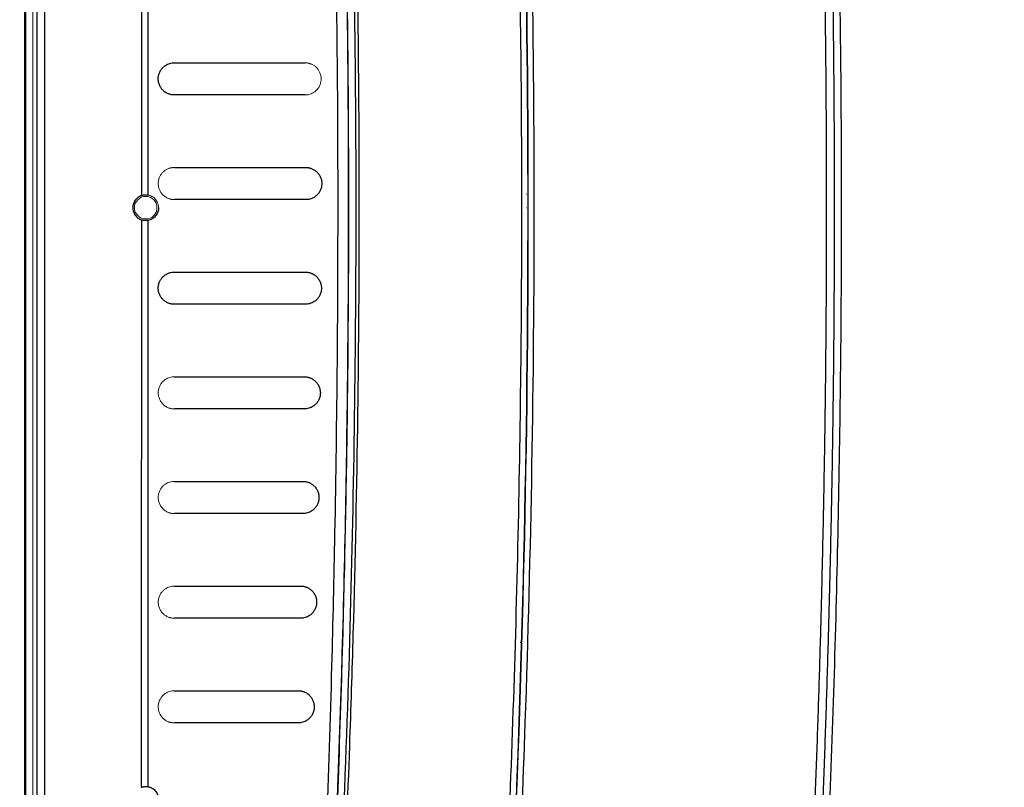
# Paper-space layout 'Sheet2' of a CAD drawing. Header units: millimetres. Extents: x 0 to 1118, y 0 to 864.
# Tile 57 of 85: x 644 to 705, y 412 to 459. Entities that reach past the tile are written whole.
import ezdxf

# ---------------------------------------------------------------- set-up
doc = ezdxf.new("R2010")
doc.units = ezdxf.units.MM
doc.styles.add('SLDTEXTSTYLE0', font='TXT', dxfattribs={"width": 0.605})
doc.dimstyles.new('SLDDIMSTYLE1', dxfattribs={"dimtxt": 5.650301, "dimasz": 4.572, "dimexe": 0, "dimexo": 0.0625, "dimgap": 1.412575, "dimtad": 0, "dimtih": 1, "dimtoh": 1, "dimdec": 1, "dimlfac": 2, "dimrnd": 1e-09, "dimzin": 12, "dimdsep": 46, "dimtxsty": 'SLDTEXTSTYLE0', "dimsah": 1, "dimcen": 0.09, "dimadec": 0, "dimazin": 3, "dimtfac": 1, "dimtdec": 1, "dimtofl": 0, "dimtmove": 0, "dimatfit": 3, "dimfxl": 1, "dimfrac": 2, "dimtolj": 1, "dimtzin": 12, "dimarcsym": 0})

# ---------------------------------------------------------------- blocks, each defined once
blk = doc.blocks.new('_D_12')
at = {"color": 7, "linetype": 'Continuous', "lineweight": 0}
for p, q in [((711.628, 581.08), (604.625, 581.08)), ((606.225, 581.08), (606.225, 457.172)), ((594.907, 448.118), (593.614, 448.118)), ((593.614, 448.118), (593.614, 439.44)), ((617.544, 448.118), (618.837, 448.118)), ((618.837, 448.118), (618.837, 439.44)), ((593.614, 439.44), (594.907, 439.44)), ((618.837, 439.44), (617.544, 439.44)), ((606.225, 314.24), (606.225, 438.147)), ((711.628, 314.24), (604.625, 314.24))]:
    blk.add_line(p, q, dxfattribs=at)
for points in [[(606.225, 581.08), (605.463, 576.508), (606.987, 576.508)], [(606.225, 314.24), (606.987, 318.812), (605.463, 318.812)]]:
    blk.add_solid(points, dxfattribs=at)
at = {"color": 7, "linetype": 'Continuous', "lineweight": 0, "char_height": 5.8208, "attachment_point": 1, "style": 'SLDTEXTSTYLE0'}
for s, insert in [('533.7', (596.524, 456.915)), ('21.01', (596.524, 446.944))]:
    blk.add_mtext(s, dxfattribs=dict(at, insert=insert))

psp = doc.layouts.new('Sheet2')

# ---------------------------------------------------------------- linework, layer by layer
at = {"color": 7, "linetype": 'Continuous', "lineweight": 30}
for p, q in [((645.438, 365.16), (645.438, 530.16)), ((644.938, 529.053), (644.938, 366.266)), ((644.189, 403.02), (644.189, 492.3)), ((651.427, 465.909), (651.429, 448.413)), ((651.838, 465.909), (651.838, 448.447)), ((653.477, 456.66), (661.596, 456.66)), ((661.596, 454.66), (653.477, 454.66)), ((653.477, 450.16), (661.636, 450.16)), ((661.636, 448.16), (653.477, 448.16)), ((653.477, 443.66), (661.616, 443.66)), ((661.616, 441.66), (653.477, 441.66)), ((653.477, 437.16), (661.546, 437.16)), ((661.554, 435.16), (653.479, 435.16))]:
    psp.add_line(p, q, dxfattribs=at)
at = {"color": 144, "linetype": 'Continuous', "lineweight": 0}
for p, q in [((644.689, 528.66), (644.689, 366.66)), ((644.264, 372.66), (644.264, 522.66)), ((653.479, 450.16), (653.104, 450.086)), ((675.361, 448.499), (675.355, 448.508)), ((675.355, 447.66), (675.361, 447.66)), ((674.964, 420.66), (674.97, 420.66))]:
    psp.add_line(p, q, dxfattribs=at)
psp.add_circle((651.699, 447.66), 0.7, dxfattribs=at)
at = {"color": 7, "linetype": 'Continuous', "lineweight": 30}
for points, knots in [([(658.596, 553.125), (658.675, 552.393), (658.862, 550.668), (659.128, 548.105), (659.383, 545.595), (659.587, 543.536), (659.758, 541.784), (660.107, 538.124), (660.813, 530.336), (662.053, 514.726), (663.27, 494.226), (664.09, 470.918), (664.352, 449.628), (664.173, 429.469), (663.636, 410.45), (662.633, 389.417), (661.539, 373.82), (660.68, 363.654), (660.447, 360.979), (660.217, 358.421), (660.005, 356.138), (659.792, 353.888), (659.554, 351.436), (659.253, 348.428), (658.93, 345.285), (658.698, 343.147), (658.595, 342.195)], [0, 0, 0, 0, 0.010441, 0.024633, 0.036574, 0.046266, 0.054002, 0.061559, 0.098462, 0.165009, 0.283842, 0.389944, 0.496046, 0.586073, 0.676099, 0.766125, 0.884958, 0.89803, 0.910947, 0.923078, 0.934483, 0.943497, 0.955156, 0.96946, 0.986408, 1, 1, 1, 1]), ([(658.597, 342.194), (658.679, 342.956), (658.844, 344.478), (659.084, 346.763), (659.319, 349.048), (659.548, 351.334), (659.772, 353.62), (659.991, 355.907), (660.204, 358.194), (660.412, 360.482), (660.615, 362.77), (660.812, 365.059), (661.003, 367.348), (661.19, 369.638), (661.371, 371.928), (661.546, 374.218), (661.716, 376.509), (661.881, 378.801), (662.04, 381.092), (662.194, 383.384), (662.342, 385.677), (662.486, 387.97), (662.623, 390.263), (662.756, 392.556), (662.991, 396.811), (663.469, 406.371), (663.966, 420.01), (664.258, 434.889), (664.321, 445.163), (664.305, 452.063), (664.276, 456.466), (664.226, 460.869), (664.156, 465.271), (664.067, 469.673), (663.958, 474.075), (663.828, 478.476), (663.679, 482.876), (663.511, 487.276), (663.322, 491.675), (663.113, 496.073), (662.885, 500.47), (662.637, 504.866), (662.369, 509.261), (662.081, 513.654), (661.774, 518.047), (661.447, 522.438), (661.1, 526.827), (660.733, 531.215), (660.346, 535.601), (659.939, 539.985), (659.512, 544.367), (659.067, 548.747), (658.753, 551.666), (658.597, 553.125)], [0, 0, 0, 0, 0.0108691, 0.0217383, 0.0326076, 0.043477, 0.0543465, 0.065216, 0.0760856, 0.0869553, 0.0978251, 0.1086949, 0.1195647, 0.1304345, 0.1413044, 0.1521743, 0.1630441, 0.173914, 0.1847839, 0.1956537, 0.2065235, 0.2173932, 0.2282629, 0.2391325, 0.2500021, 0.2887494, 0.3750016, 0.4437238, 0.5000009, 0.5208344, 0.5416678, 0.5625012, 0.5833345, 0.6041678, 0.6250011, 0.6458344, 0.6666676, 0.6875008, 0.7083341, 0.7291674, 0.7500007, 0.7708342, 0.7916677, 0.8125013, 0.8333351, 0.8541688, 0.8750025, 0.895836, 0.9166694, 0.9375026, 0.9583354, 0.9791679, 1, 1, 1, 1]), ([(658.771, 342.048), (658.853, 342.777), (659.017, 344.238), (659.258, 346.433), (659.495, 348.639), (659.727, 350.854), (659.956, 353.079), (660.18, 355.314), (660.399, 357.558), (660.615, 359.812), (660.825, 362.075), (661.032, 364.349), (661.233, 366.631), (661.43, 368.924), (661.622, 371.226), (661.809, 373.538), (661.991, 375.859), (662.168, 378.19), (662.34, 380.53), (662.506, 382.88), (662.668, 385.24), (662.824, 387.609), (662.975, 389.987), (663.12, 392.376), (663.474, 398.467), (663.958, 408.2), (664.429, 421.515), (664.705, 434.649), (664.796, 447.66), (664.705, 460.671), (664.429, 473.804), (663.958, 487.119), (663.438, 497.583), (662.99, 505.125), (662.697, 509.677), (662.385, 514.194), (662.054, 518.676), (661.703, 523.123), (661.335, 527.535), (660.949, 531.911), (660.547, 536.252), (660.127, 540.557), (659.692, 544.827), (659.242, 549.061), (658.928, 551.871), (658.771, 553.271)], [0, 0, 0, 0, 0.010393, 0.020829, 0.031308, 0.041831, 0.052398, 0.063007, 0.07366, 0.084357, 0.095097, 0.10588, 0.116706, 0.127576, 0.13849, 0.149446, 0.160446, 0.17149, 0.182576, 0.193706, 0.204879, 0.216096, 0.227356, 0.238659, 0.250005, 0.313829, 0.376771, 0.438829, 0.5, 0.561171, 0.623229, 0.686171, 0.749995, 0.771704, 0.793254, 0.814645, 0.835877, 0.856949, 0.877863, 0.898617, 0.919213, 0.939648, 0.959925, 0.980042, 1, 1, 1, 1]), ([(658.99, 342.023), (659.073, 342.76), (659.244, 344.294), (659.505, 346.684), (659.779, 349.253), (660.065, 352), (660.36, 354.926), (660.664, 358.031), (660.974, 361.315), (661.289, 364.779), (661.934, 372.176), (662.706, 382.186), (663.667, 397.477), (664.247, 410.06), (664.673, 423.439), (664.906, 434.58), (664.995, 447.652), (664.906, 460.732), (664.673, 471.877), (664.247, 485.264), (663.666, 497.847), (662.706, 513.134), (661.889, 523.729), (661.141, 532.221), (660.673, 537.214), (660.221, 541.805), (659.788, 545.992), (659.383, 549.779), (659.116, 552.168), (658.99, 553.296)], [0, 0, 0, 0, 0.0105111, 0.0218672, 0.0340683, 0.0471143, 0.0610052, 0.0757411, 0.091322, 0.1077478, 0.1250185, 0.196531, 0.249995, 0.3421207, 0.3749991, 0.4396651, 0.5000005, 0.5602246, 0.6250018, 0.6579563, 0.7500057, 0.8034713, 0.8749819, 0.9005713, 0.9242595, 0.9460464, 0.9659322, 0.9839167, 1, 1, 1, 1]), ([(671.368, 534.482), (672.717, 520.053), (673.737, 505.594), (675.099, 476.643), (675.441, 462.151), (675.441, 433.168), (675.099, 418.677), (673.737, 389.726), (672.717, 375.266), (671.368, 360.837)], [0, 0, 0, 0, 0.25, 0.25, 0.5, 0.5, 0.75, 0.75, 1, 1, 1, 1]), ([(671.372, 360.838), (674.085, 389.693), (675.444, 418.676), (675.444, 476.643), (674.085, 505.626), (671.372, 534.481)], [0, 0, 0, 0, 0.5, 0.5, 1, 1, 1, 1]), ([(671.753, 360.8), (671.816, 361.484), (671.984, 363.288), (672.226, 365.992), (672.479, 368.92), (672.931, 374.337), (673.826, 386.086), (674.689, 400.763), (675.577, 422.492), (675.955, 444.239), (675.658, 469.406), (674.984, 488.469), (674.196, 502.945), (673.598, 511.987), (673.138, 518.268), (672.757, 523.086), (672.403, 527.3), (672.087, 530.911), (671.864, 533.316), (671.753, 534.519)], [0, 0, 0, 0, 0.011833, 0.03125, 0.046823, 0.062501, 0.125002, 0.250001, 0.316015, 0.499997, 0.624997, 0.749997, 0.828893, 0.874998, 0.906249, 0.937499, 0.95834, 0.979174, 1, 1, 1, 1]), ([(670.988, 360.875), (671.056, 361.605), (671.191, 363.061), (671.387, 365.238), (671.577, 367.403), (671.761, 369.554), (672.03, 372.789), (672.372, 377.112), (672.901, 384.338), (673.484, 393.373), (674.249, 407.843), (674.888, 425.937), (675.144, 447.66), (674.888, 469.382), (674.249, 487.476), (673.484, 501.946), (672.924, 510.617), (672.452, 517.122), (672.144, 521.099), (671.85, 524.711), (671.576, 527.943), (671.29, 531.184), (671.09, 533.347), (670.988, 534.444)], [0, 0, 0, 0, 0.012656, 0.025234, 0.037734, 0.050156, 0.062501, 0.09376, 0.125002, 0.187552, 0.250002, 0.375088, 0.5, 0.624911, 0.749998, 0.812439, 0.874998, 0.899958, 0.924999, 0.943849, 0.9625, 0.980981, 1, 1, 1, 1]), ([(691.133, 373.608), (691.187, 374.319), (691.295, 375.74), (691.451, 377.871), (691.603, 380.002), (691.75, 382.131), (691.892, 384.26), (692.03, 386.387), (692.163, 388.514), (692.291, 390.639), (692.415, 392.764), (692.534, 394.887), (692.648, 397.01), (692.758, 399.132), (692.863, 401.252), (692.963, 403.372), (693.059, 405.491), (693.15, 407.608), (693.236, 409.725), (693.318, 411.841), (693.395, 413.956), (693.467, 416.069), (693.535, 418.182), (693.598, 420.294), (693.656, 422.405), (693.71, 424.515), (693.759, 426.624), (693.803, 428.732), (693.843, 430.839), (693.878, 432.945), (693.908, 435.05), (693.934, 437.154), (693.955, 439.257), (693.971, 441.359), (693.983, 443.46), (693.99, 445.56), (693.993, 448.401), (693.985, 451.983), (693.955, 456.31), (693.906, 460.641), (693.837, 464.977), (693.748, 469.316), (693.639, 473.659), (693.51, 478.007), (693.362, 482.359), (693.194, 486.715), (693.006, 491.075), (692.798, 495.439), (692.57, 499.808), (692.323, 504.181), (692.056, 508.557), (691.769, 512.938), (691.463, 517.323), (691.243, 520.247), (691.133, 521.71)], [0, 0, 0, 0, 0.014425, 0.028841, 0.043248, 0.057646, 0.072035, 0.086416, 0.100789, 0.115152, 0.129508, 0.143855, 0.158193, 0.172523, 0.186846, 0.20116, 0.215466, 0.229764, 0.244054, 0.258336, 0.272611, 0.286877, 0.301136, 0.315388, 0.329632, 0.343869, 0.358098, 0.37232, 0.386535, 0.400742, 0.414943, 0.429136, 0.443323, 0.457502, 0.471675, 0.485841, 0.500001, 0.529159, 0.558346, 0.587563, 0.616809, 0.646085, 0.675393, 0.704733, 0.734104, 0.763509, 0.792947, 0.822419, 0.851926, 0.881468, 0.911046, 0.94066, 0.970311, 1, 1, 1, 1]), ([(691.581, 521.745), (691.636, 521.032), (691.745, 519.607), (691.904, 517.469), (692.057, 515.333), (692.206, 513.197), (692.35, 511.063), (692.49, 508.93), (692.624, 506.799), (692.754, 504.668), (692.879, 502.539), (692.999, 500.411), (693.115, 498.285), (693.225, 496.159), (693.331, 494.036), (693.432, 491.913), (693.528, 489.792), (693.62, 487.672), (693.707, 485.553), (693.789, 483.436), (693.866, 481.32), (693.939, 479.205), (694.007, 477.092), (694.07, 474.98), (694.128, 472.87), (694.182, 470.761), (694.231, 468.653), (694.275, 466.547), (694.315, 464.443), (694.349, 462.339), (694.38, 460.238), (694.405, 458.138), (694.426, 456.039), (694.442, 453.942), (694.454, 451.846), (694.461, 449.752), (694.464, 446.919), (694.456, 443.346), (694.426, 439.029), (694.377, 434.706), (694.308, 430.377), (694.219, 426.041), (694.11, 421.7), (693.982, 417.352), (693.833, 412.999), (693.664, 408.64), (693.475, 404.275), (693.265, 399.905), (693.036, 395.529), (692.786, 391.148), (692.516, 386.761), (692.226, 382.369), (691.916, 377.973), (691.693, 375.04), (691.581, 373.573)], [0, 0, 0, 0, 0.014463, 0.028916, 0.043358, 0.057789, 0.072211, 0.086622, 0.101022, 0.115412, 0.129792, 0.144161, 0.15852, 0.172868, 0.187206, 0.201533, 0.21585, 0.230157, 0.244453, 0.258739, 0.273014, 0.287279, 0.301534, 0.315778, 0.330012, 0.344235, 0.358448, 0.372651, 0.386843, 0.401024, 0.415196, 0.429357, 0.443507, 0.457647, 0.471777, 0.485896, 0.500005, 0.529067, 0.558172, 0.587321, 0.616513, 0.64575, 0.67503, 0.704354, 0.733722, 0.763133, 0.792588, 0.822087, 0.85163, 0.881216, 0.910846, 0.94052, 0.970238, 1, 1, 1, 1]), ([(692.01, 373.538), (692.067, 374.275), (692.204, 376.039), (692.433, 379.122), (692.712, 383.059), (693.003, 387.463), (693.381, 393.635), (693.795, 401.303), (694.204, 410.569), (694.522, 419.839), (694.751, 429.111), (694.888, 438.384), (694.933, 447.659), (694.887, 456.934), (694.751, 466.208), (694.523, 475.48), (694.204, 484.749), (693.795, 494.015), (693.382, 501.664), (693.004, 507.835), (692.714, 512.226), (692.435, 516.171), (692.206, 519.254), (692.068, 521.031), (692.01, 521.781)], [0, 0, 0, 0, 0.014942, 0.035776, 0.0625, 0.094745, 0.124999, 0.1875, 0.249999, 0.3125, 0.374999, 0.4375, 0.5, 0.5625, 0.625, 0.687501, 0.750001, 0.812501, 0.875001, 0.904851, 0.9375, 0.963965, 0.984798, 1, 1, 1, 1]), ([(692.359, 522.163), (692.533, 521.988), (692.881, 521.639), (693.397, 521.11), (693.91, 520.578), (694.418, 520.043), (694.922, 519.506), (695.422, 518.965), (695.917, 518.421), (696.701, 517.547), (698.156, 515.882), (700.721, 512.773), (703.846, 508.591), (707.202, 503.528), (710.129, 498.508), (713.709, 491.495), (717.577, 482.09), (721.057, 469.599), (722.841, 457.315), (723.202, 445.965), (722.584, 436.264), (721.392, 428.539), (720.127, 422.766), (718.998, 418.48), (717.69, 414.246), (716.402, 410.618), (714.78, 406.496), (712.386, 401.094), (708.648, 394.057), (704.961, 388.337), (701.496, 383.562), (699.4, 380.916), (697.519, 378.709), (696.686, 377.756), (695.842, 376.813), (694.988, 375.881), (694.122, 374.961), (693.247, 374.051), (692.655, 373.454), (692.359, 373.155)], [0, 0, 0, 0, 0.004481, 0.008958, 0.01343, 0.017897, 0.02236, 0.026817, 0.03127, 0.035717, 0.048133, 0.071435, 0.108888, 0.142867, 0.181641, 0.214301, 0.285712, 0.365738, 0.448943, 0.510178, 0.571408, 0.624986, 0.651785, 0.678572, 0.705372, 0.732154, 0.748405, 0.78573, 0.839311, 0.892856, 0.909095, 0.946426, 0.954095, 0.961759, 0.969418, 0.977071, 0.984719, 0.992362, 1, 1, 1, 1]), ([(658.124, 339.39), (658.203, 340.17), (658.373, 341.838), (658.636, 344.507), (658.925, 347.506), (659.235, 350.836), (659.563, 354.498), (659.907, 358.491), (660.263, 362.816), (660.625, 367.474), (660.991, 372.464), (661.355, 377.788), (661.877, 386.046), (662.442, 396.515), (662.942, 408.466), (663.26, 418.562), (663.481, 428.228), (663.62, 438.166), (663.662, 449.077), (663.59, 460.234), (663.46, 467.847), (663.368, 471.933), (663.354, 472.505), (663.334, 473.366), (663.306, 474.517), (663.269, 475.956), (663.221, 477.684), (663.163, 479.701), (663.091, 482.007), (663.005, 484.601), (662.901, 487.484), (662.778, 490.656), (662.633, 494.115), (662.463, 497.863), (662.265, 501.898), (662.036, 506.221), (661.774, 510.831), (661.576, 514), (661.473, 515.632)], [0, 0, 0, 0, 0.013318, 0.028513, 0.045587, 0.064539, 0.08537, 0.108081, 0.132672, 0.159144, 0.187497, 0.217732, 0.249849, 0.328166, 0.395949, 0.45319, 0.499883, 0.560311, 0.622138, 0.68536, 0.749976, 0.751582, 0.754826, 0.759708, 0.766229, 0.774387, 0.784184, 0.795618, 0.80869, 0.8234, 0.839747, 0.857732, 0.877353, 0.898611, 0.921505, 0.946035, 0.9722, 1, 1, 1, 1]), ([(653.477, 454.66), (653.453, 454.66), (653.404, 454.661), (653.331, 454.669), (653.26, 454.682), (653.19, 454.701), (653.121, 454.724), (653.013, 454.77), (652.874, 454.852), (652.717, 454.999), (652.591, 455.178), (652.518, 455.362), (652.486, 455.518), (652.476, 455.637), (652.48, 455.757), (652.505, 455.914), (652.569, 456.093), (652.672, 456.262), (652.792, 456.395), (652.921, 456.495), (653.059, 456.572), (653.197, 456.623), (653.337, 456.654), (653.43, 456.658), (653.477, 456.66)], [0, 0, 0, 0, 0.029251, 0.058091, 0.086572, 0.114748, 0.142675, 0.170409, 0.247121, 0.317153, 0.382117, 0.439467, 0.467632, 0.494714, 0.521755, 0.549237, 0.605855, 0.662948, 0.716912, 0.775693, 0.831051, 0.888833, 0.944024, 1, 1, 1, 1]), ([(661.636, 450.16), (661.658, 450.159), (661.702, 450.158), (661.767, 450.152), (661.832, 450.141), (661.896, 450.126), (661.959, 450.106), (662.059, 450.069), (662.188, 450), (662.339, 449.878), (662.465, 449.73), (662.563, 449.55), (662.625, 449.348), (662.642, 449.129), (662.612, 448.916), (662.543, 448.727), (662.443, 448.56), (662.318, 448.422), (662.17, 448.308), (662.024, 448.234), (661.886, 448.189), (661.762, 448.164), (661.678, 448.161), (661.636, 448.16)], [0, 0, 0, 0, 0.026426, 0.052549, 0.07841, 0.104047, 0.129501, 0.154815, 0.225452, 0.290833, 0.352056, 0.40622, 0.458534, 0.506869, 0.554181, 0.605785, 0.658848, 0.718169, 0.782162, 0.851247, 0.900098, 0.949587, 1, 1, 1, 1]), ([(651.429, 448.413), (651.41, 448.406), (651.373, 448.391), (651.319, 448.365), (651.268, 448.335), (651.201, 448.288), (651.122, 448.219), (651.042, 448.122), (650.977, 448.014), (650.932, 447.898), (650.904, 447.779), (650.9, 447.7), (650.899, 447.66)], [0, 0, 0, 0, 0.06115, 0.121991, 0.182865, 0.244116, 0.371963, 0.500084, 0.627931, 0.756052, 0.877958, 1, 1, 1, 1]), ([(651.429, 448.413), (651.444, 448.418), (651.475, 448.428), (651.521, 448.44), (651.566, 448.449), (651.61, 448.455), (651.664, 448.46), (651.724, 448.46), (651.788, 448.455), (651.821, 448.45), (651.838, 448.447)], [0, 0, 0, 0, 0.100394, 0.198713, 0.295786, 0.392474, 0.489648, 0.659699, 0.828286, 1, 1, 1, 1]), ([(650.899, 447.66), (650.899, 447.64), (650.9, 447.6), (650.907, 447.54), (650.918, 447.481), (650.939, 447.402), (650.977, 447.305), (651.042, 447.197), (651.122, 447.1), (651.216, 447.018), (651.318, 446.951), (651.392, 446.921), (651.429, 446.906)], [0, 0, 0, 0, 0.06115, 0.12199, 0.182864, 0.244115, 0.371962, 0.500084, 0.627931, 0.756053, 0.877959, 1, 1, 1, 1]), ([(652.498, 447.66), (652.498, 447.645), (652.497, 447.615), (652.494, 447.571), (652.488, 447.528), (652.479, 447.484), (652.468, 447.442), (652.455, 447.4), (652.427, 447.326), (652.376, 447.226), (652.292, 447.119), (652.195, 447.028), (652.086, 446.956), (651.966, 446.901), (651.881, 446.882), (651.838, 446.872)], [0, 0, 0, 0, 0.029417, 0.058796, 0.088399, 0.11848, 0.149284, 0.181038, 0.213948, 0.324264, 0.446062, 0.570605, 0.704421, 0.84938, 1, 1, 1, 1]), ([(651.838, 446.872), (651.828, 446.87), (651.808, 446.867), (651.774, 446.863), (651.737, 446.86), (651.696, 446.859), (651.645, 446.861), (651.581, 446.867), (651.505, 446.882), (651.455, 446.898), (651.429, 446.906)], [0, 0, 0, 0, 0.103568, 0.205395, 0.306449, 0.407725, 0.510207, 0.67194, 0.833875, 1, 1, 1, 1]), ([(651.838, 446.872), (651.838, 440.933), (651.838, 429.208), (651.837, 417.483), (651.837, 411.698)], [0, 0, 0, 0, 0.506559, 1, 1, 1, 1]), ([(653.477, 441.66), (653.455, 441.66), (653.41, 441.661), (653.344, 441.668), (653.279, 441.678), (653.215, 441.694), (653.151, 441.714), (653.051, 441.752), (652.921, 441.821), (652.77, 441.945), (652.643, 442.096), (652.546, 442.277), (652.485, 442.482), (652.471, 442.703), (652.504, 442.917), (652.576, 443.106), (652.678, 443.27), (652.802, 443.404), (652.947, 443.514), (653.091, 443.586), (653.227, 443.631), (653.351, 443.655), (653.435, 443.658), (653.477, 443.66)], [0, 0, 0, 0, 0.026666, 0.0530152, 0.0790873, 0.1049229, 0.1305636, 0.1560522, 0.2272486, 0.292939, 0.3544994, 0.4090428, 0.4613653, 0.5100921, 0.5579862, 0.6103232, 0.6631993, 0.7221275, 0.784456, 0.8513609, 0.9001323, 0.9495847, 1, 1, 1, 1]), ([(661.616, 443.66), (661.64, 443.659), (661.689, 443.658), (661.761, 443.65), (661.832, 443.637), (661.903, 443.619), (661.972, 443.595), (662.079, 443.549), (662.218, 443.467), (662.375, 443.321), (662.501, 443.142), (662.574, 442.959), (662.607, 442.804), (662.617, 442.684), (662.613, 442.564), (662.588, 442.407), (662.525, 442.228), (662.421, 442.058), (662.301, 441.925), (662.172, 441.824), (662.034, 441.747), (661.896, 441.696), (661.755, 441.665), (661.662, 441.661), (661.616, 441.66)], [0, 0, 0, 0, 0.029223, 0.058052, 0.086539, 0.114738, 0.142705, 0.170496, 0.247237, 0.317377, 0.38239, 0.439797, 0.467996, 0.495089, 0.522164, 0.549626, 0.606263, 0.663357, 0.717272, 0.776025, 0.831316, 0.889024, 0.944128, 1, 1, 1, 1]), ([(661.546, 437.16), (661.57, 437.159), (661.619, 437.158), (661.691, 437.15), (661.762, 437.137), (661.832, 437.119), (661.901, 437.095), (662.009, 437.05), (662.147, 436.968), (662.304, 436.822), (662.43, 436.644), (662.516, 436.431), (662.555, 436.192), (662.532, 435.945), (662.457, 435.732), (662.354, 435.561), (662.233, 435.426), (662.103, 435.325), (661.966, 435.248), (661.827, 435.197), (661.686, 435.165), (661.593, 435.162), (661.546, 435.16)], [0, 0, 0, 0, 0.029204, 0.058023, 0.086509, 0.114714, 0.142695, 0.170507, 0.247209, 0.317381, 0.382411, 0.439803, 0.494762, 0.548882, 0.605371, 0.66242, 0.716346, 0.775177, 0.830614, 0.888521, 0.943857, 1, 1, 1, 1]), ([(725.121, 434.76), (725.092, 434.531), (725.033, 434.074), (724.939, 433.389), (724.841, 432.704), (724.738, 432.021), (724.63, 431.338), (724.518, 430.656), (724.401, 429.974), (724.28, 429.293), (724.154, 428.613), (724.023, 427.934), (723.888, 427.255), (723.748, 426.577), (723.339, 424.66), (722.586, 421.52), (721.347, 417.198), (719.921, 412.935), (718.309, 408.738), (716.515, 404.615), (714.543, 400.576), (712.396, 396.627), (710.078, 392.776), (707.594, 389.029), (704.949, 385.395), (702.148, 381.881), (699.899, 379.298), (698.303, 377.567), (697.42, 376.633), (696.527, 375.712), (695.622, 374.801), (694.706, 373.903), (693.78, 373.015), (693.153, 372.433), (692.84, 372.143)], [0, 0, 0, 0, 0.009617, 0.019232, 0.028847, 0.038461, 0.048075, 0.05769, 0.067306, 0.076923, 0.086541, 0.096162, 0.105786, 0.115413, 0.125043, 0.187572, 0.250068, 0.312555, 0.37508, 0.4376, 0.500078, 0.562544, 0.625065, 0.687568, 0.750047, 0.812529, 0.875025, 0.892903, 0.910768, 0.928623, 0.946471, 0.964315, 0.982157, 1, 1, 1, 1]), ([(653.477, 430.66), (654.802, 430.66), (657.463, 430.66), (660.125, 430.66), (661.461, 430.66)], [0, 0, 0, 0, 0.4981433, 1, 1, 1, 1]), ([(661.461, 430.66), (661.485, 430.659), (661.534, 430.658), (661.606, 430.65), (661.677, 430.637), (661.747, 430.619), (661.815, 430.596), (661.923, 430.55), (662.061, 430.469), (662.217, 430.325), (662.343, 430.149), (662.417, 429.968), (662.45, 429.815), (662.462, 429.696), (662.459, 429.576), (662.436, 429.418), (662.374, 429.236), (662.271, 429.064), (662.15, 428.929), (662.021, 428.826), (661.883, 428.749), (661.743, 428.697), (661.602, 428.665), (661.508, 428.662), (661.461, 428.66)], [0, 0, 0, 0, 0.029142, 0.05791, 0.086353, 0.114524, 0.142477, 0.170267, 0.246807, 0.316892, 0.381856, 0.43913, 0.467248, 0.494177, 0.521142, 0.548326, 0.604521, 0.661426, 0.715305, 0.77417, 0.829763, 0.887884, 0.943517, 1, 1, 1, 1]), ([(661.461, 428.66), (660.125, 428.66), (657.463, 428.66), (654.802, 428.66), (653.477, 428.66)], [0, 0, 0, 0, 0.501878, 1, 1, 1, 1]), ([(653.477, 424.16), (654.778, 424.16), (657.39, 424.16), (660.004, 424.16), (661.316, 424.16)], [0, 0, 0, 0, 0.49813, 1, 1, 1, 1]), ([(661.316, 424.16), (661.34, 424.159), (661.389, 424.158), (661.461, 424.15), (661.531, 424.137), (661.601, 424.119), (661.669, 424.096), (661.776, 424.051), (661.914, 423.971), (662.069, 423.828), (662.195, 423.653), (662.27, 423.475), (662.304, 423.322), (662.317, 423.204), (662.315, 423.084), (662.293, 422.925), (662.232, 422.742), (662.13, 422.569), (662.009, 422.432), (661.879, 422.328), (661.74, 422.25), (661.601, 422.198), (661.458, 422.165), (661.364, 422.162), (661.316, 422.16)], [0, 0, 0, 0, 0.029087, 0.057809, 0.086216, 0.114358, 0.142289, 0.170061, 0.246441, 0.316433, 0.381353, 0.438503, 0.466549, 0.493357, 0.520226, 0.547216, 0.603062, 0.659812, 0.713672, 0.772616, 0.828466, 0.886917, 0.943007, 1, 1, 1, 1]), ([(661.316, 422.16), (660.004, 422.16), (657.389, 422.16), (654.778, 422.16), (653.477, 422.16)], [0, 0, 0, 0, 0.501899, 1, 1, 1, 1]), ([(653.477, 417.66), (654.753, 417.66), (657.313, 417.66), (659.879, 417.66), (661.166, 417.66)], [0, 0, 0, 0, 0.4980952, 1, 1, 1, 1]), ([(661.166, 417.66), (661.191, 417.659), (661.239, 417.658), (661.31, 417.65), (661.381, 417.638), (661.45, 417.62), (661.518, 417.597), (661.624, 417.552), (661.761, 417.473), (661.916, 417.331), (662.042, 417.159), (662.118, 416.983), (662.153, 416.831), (662.167, 416.713), (662.166, 416.593), (662.146, 416.433), (662.086, 416.249), (661.984, 416.074), (661.863, 415.935), (661.733, 415.831), (661.594, 415.751), (661.453, 415.698), (661.31, 415.666), (661.214, 415.662), (661.167, 415.66)], [0, 0, 0, 0, 0.029022, 0.05769, 0.086051, 0.114156, 0.142055, 0.1698, 0.245977, 0.315832, 0.380692, 0.437682, 0.465636, 0.492298, 0.519048, 0.545803, 0.601205, 0.65775, 0.711583, 0.770618, 0.826796, 0.885659, 0.942346, 1, 1, 1, 1]), ([(661.167, 415.66), (659.879, 415.66), (657.313, 415.66), (654.752, 415.66), (653.477, 415.66)], [0, 0, 0, 0, 0.501941, 1, 1, 1, 1]), ([(651.421, 411.66), (651.436, 411.665), (651.468, 411.676), (651.515, 411.689), (651.561, 411.698), (651.606, 411.705), (651.661, 411.709), (651.723, 411.71), (651.787, 411.705), (651.82, 411.7), (651.837, 411.698)], [0, 0, 0, 0, 0.100562, 0.198937, 0.295997, 0.392651, 0.48982, 0.659927, 0.828365, 1, 1, 1, 1]), ([(651.837, 411.698), (651.858, 411.693), (651.901, 411.685), (651.964, 411.665), (652.025, 411.641), (652.103, 411.602), (652.194, 411.543), (652.292, 411.451), (652.376, 411.343), (652.432, 411.234), (652.466, 411.139), (652.484, 411.064), (652.496, 410.987), (652.497, 410.935), (652.498, 410.91)], [0, 0, 0, 0, 0.075757, 0.149965, 0.222802, 0.294454, 0.432401, 0.560201, 0.681945, 0.791333, 0.847061, 0.899555, 0.950068, 1, 1, 1, 1])]:
    psp.add_open_spline(points, degree=3, knots=knots, dxfattribs=at)
at = {"color": 144, "linetype": 'Continuous', "lineweight": 0}
for points, knots in [([(692.63, 372.895), (692.808, 373.074), (693.16, 373.427), (693.674, 373.953), (694.17, 374.467), (694.648, 374.97), (695.108, 375.459), (695.551, 375.936), (695.975, 376.4), (696.383, 376.851), (696.774, 377.288), (697.148, 377.711), (697.506, 378.12), (697.848, 378.515), (698.174, 378.895), (698.484, 379.26), (698.779, 379.611), (699.059, 379.946), (699.324, 380.266), (700.172, 381.299), (701.496, 382.969), (703.169, 385.208), (704.55, 387.155), (706.595, 390.168), (710.589, 396.6), (714.452, 404.452), (718.425, 414.863), (722.175, 428.202), (724.06, 446.198), (722.578, 463.846), (719.666, 476.4), (717.142, 483.877), (714.548, 490.439), (711.191, 497.586), (707.438, 503.882), (704.884, 507.675), (703.664, 509.426), (701.86, 511.884), (700.29, 513.879), (699.174, 515.235), (698.726, 515.773), (698.211, 516.381), (697.63, 517.058), (696.979, 517.802), (696.256, 518.611), (695.461, 519.482), (694.589, 520.414), (693.641, 521.404), (692.975, 522.076), (692.63, 522.424)], [0, 0, 0, 0, 0.004571, 0.009013, 0.013327, 0.017511, 0.021566, 0.025491, 0.029288, 0.032955, 0.036494, 0.039903, 0.043183, 0.046333, 0.049355, 0.052247, 0.055011, 0.057645, 0.06015, 0.062526, 0.081844, 0.098705, 0.113108, 0.125052, 0.164593, 0.250044, 0.282762, 0.366089, 0.49991, 0.607329, 0.684825, 0.732362, 0.74992, 0.812432, 0.874941, 0.882306, 0.895183, 0.913572, 0.937471, 0.941122, 0.94535, 0.950157, 0.955543, 0.961506, 0.968048, 0.975169, 0.982868, 0.991145, 1, 1, 1, 1]), ([(661.596, 456.66), (661.618, 456.659), (661.662, 456.658), (661.728, 456.651), (661.794, 456.641), (661.858, 456.625), (661.922, 456.606), (662.022, 456.567), (662.152, 456.498), (662.304, 456.374), (662.43, 456.222), (662.527, 456.04), (662.588, 455.834), (662.601, 455.612), (662.568, 455.399), (662.496, 455.211), (662.394, 455.048), (662.27, 454.914), (662.125, 454.805), (661.982, 454.733), (661.846, 454.689), (661.722, 454.664), (661.638, 454.661), (661.596, 454.66)], [0, 0, 0, 0, 0.026644, 0.052972, 0.079022, 0.104835, 0.130454, 0.155922, 0.227075, 0.292667, 0.354223, 0.408687, 0.460917, 0.509686, 0.557564, 0.609992, 0.662935, 0.721879, 0.784306, 0.851216, 0.900096, 0.949597, 1, 1, 1, 1]), ([(653.477, 448.16), (653.455, 448.16), (653.41, 448.161), (653.344, 448.168), (653.279, 448.178), (653.215, 448.194), (653.151, 448.214), (653.051, 448.252), (652.92, 448.321), (652.77, 448.445), (652.643, 448.596), (652.546, 448.777), (652.485, 448.982), (652.471, 449.203), (652.504, 449.418), (652.576, 449.606), (652.678, 449.77), (652.802, 449.904), (652.947, 450.014), (653.091, 450.086), (653.227, 450.131), (653.351, 450.155), (653.435, 450.158), (653.477, 450.16)], [0, 0, 0, 0, 0.026656, 0.052994, 0.079055, 0.104879, 0.130508, 0.155985, 0.227149, 0.292813, 0.354345, 0.408874, 0.461188, 0.509919, 0.557829, 0.610177, 0.663074, 0.722021, 0.784373, 0.851303, 0.900095, 0.949567, 1, 1, 1, 1]), ([(651.838, 448.447), (651.859, 448.443), (651.901, 448.435), (651.963, 448.415), (652.023, 448.392), (652.101, 448.353), (652.192, 448.294), (652.291, 448.202), (652.376, 448.093), (652.432, 447.983), (652.466, 447.888), (652.484, 447.814), (652.496, 447.737), (652.497, 447.685), (652.498, 447.66)], [0, 0, 0, 0, 0.073932, 0.146394, 0.217567, 0.287642, 0.425297, 0.553081, 0.676265, 0.787403, 0.843773, 0.897168, 0.948799, 1, 1, 1, 1]), ([(653.477, 435.16), (653.453, 435.16), (653.404, 435.161), (653.332, 435.169), (653.26, 435.182), (653.19, 435.201), (653.122, 435.224), (653.014, 435.27), (652.875, 435.352), (652.718, 435.498), (652.592, 435.677), (652.518, 435.861), (652.486, 436.016), (652.476, 436.136), (652.48, 436.256), (652.505, 436.413), (652.568, 436.592), (652.671, 436.761), (652.792, 436.894), (652.921, 436.995), (653.058, 437.072), (653.196, 437.123), (653.337, 437.154), (653.43, 437.158), (653.477, 437.16)], [0, 0, 0, 0, 0.029264, 0.05812, 0.086618, 0.114813, 0.142759, 0.170514, 0.247289, 0.317371, 0.3824, 0.439769, 0.467935, 0.495003, 0.522024, 0.549475, 0.606023, 0.663059, 0.716975, 0.775715, 0.831052, 0.888819, 0.944011, 1, 1, 1, 1]), ([(724.767, 434.795), (724.738, 434.567), (724.679, 434.11), (724.585, 433.426), (724.487, 432.74), (724.383, 432.054), (724.275, 431.368), (724.162, 430.681), (724.044, 429.994), (723.921, 429.307), (723.793, 428.619), (723.66, 427.931), (723.523, 427.243), (723.38, 426.554), (723.233, 425.866), (723.08, 425.177), (722.922, 424.488), (722.76, 423.799), (722.592, 423.11), (722.419, 422.422), (722.242, 421.733), (722.059, 421.044), (721.871, 420.356), (721.678, 419.667), (721.479, 418.979), (721.276, 418.291), (721.067, 417.604), (720.854, 416.917), (720.635, 416.23), (720.411, 415.544), (720.181, 414.858), (719.947, 414.173), (719.707, 413.488), (719.462, 412.804), (719.211, 412.12), (718.956, 411.437), (718.695, 410.755), (718.429, 410.074), (718.157, 409.393), (717.88, 408.713), (717.598, 408.035), (717.311, 407.357), (717.018, 406.68), (716.72, 406.004), (716.416, 405.329), (716.107, 404.656), (715.793, 403.983), (715.473, 403.312), (715.148, 402.642), (714.818, 401.973), (714.482, 401.306), (714.14, 400.64), (713.793, 399.976), (713.441, 399.313), (713.084, 398.651), (712.721, 397.992), (712.352, 397.334), (711.979, 396.677), (711.599, 396.023), (711.215, 395.37), (710.825, 394.719), (710.429, 394.07), (710.028, 393.423), (709.622, 392.778), (709.21, 392.136), (708.793, 391.495), (708.371, 390.857), (707.943, 390.22), (707.509, 389.586), (707.07, 388.955), (706.626, 388.326), (706.177, 387.699), (705.722, 387.075), (705.262, 386.453), (704.796, 385.834), (704.325, 385.218), (703.849, 384.604), (703.368, 383.993), (702.881, 383.385), (702.389, 382.78), (701.891, 382.177), (701.389, 381.578), (700.881, 380.982), (700.368, 380.388), (699.849, 379.798), (699.326, 379.211), (698.797, 378.627), (698.262, 378.047), (697.722, 377.469), (697.176, 376.894), (696.625, 376.322), (696.067, 375.753), (695.504, 375.187), (694.935, 374.624), (694.36, 374.064), (693.778, 373.507), (693.191, 372.953), (692.795, 372.586), (692.597, 372.403)], [0, 0, 0, 0, 0.00963, 0.019276, 0.028939, 0.038619, 0.048315, 0.058027, 0.067756, 0.077502, 0.087264, 0.097042, 0.106838, 0.116649, 0.126477, 0.136322, 0.146183, 0.156061, 0.165955, 0.175866, 0.185793, 0.195737, 0.205697, 0.215674, 0.225667, 0.235677, 0.245704, 0.255747, 0.265806, 0.275882, 0.285975, 0.296084, 0.30621, 0.316352, 0.326511, 0.336687, 0.346879, 0.357088, 0.367314, 0.377556, 0.387815, 0.398091, 0.408383, 0.418692, 0.429019, 0.439361, 0.449721, 0.460097, 0.47049, 0.4809, 0.491326, 0.501769, 0.512228, 0.522704, 0.533196, 0.543704, 0.554229, 0.56477, 0.575328, 0.585901, 0.596491, 0.607097, 0.617718, 0.628356, 0.63901, 0.64968, 0.660365, 0.671066, 0.681784, 0.692516, 0.703265, 0.714029, 0.724808, 0.735604, 0.746414, 0.75724, 0.768081, 0.778938, 0.78981, 0.800696, 0.811598, 0.822515, 0.833447, 0.844394, 0.855356, 0.866334, 0.877331, 0.888348, 0.899387, 0.91045, 0.921537, 0.932651, 0.943794, 0.954967, 0.966173, 0.977412, 0.988687, 1, 1, 1, 1]), ([(653.477, 428.66), (653.453, 428.66), (653.404, 428.661), (653.332, 428.669), (653.261, 428.682), (653.191, 428.7), (653.122, 428.724), (653.015, 428.769), (652.876, 428.851), (652.719, 428.996), (652.593, 429.174), (652.519, 429.357), (652.486, 429.513), (652.476, 429.632), (652.48, 429.752), (652.504, 429.91), (652.567, 430.089), (652.67, 430.259), (652.79, 430.393), (652.919, 430.494), (653.057, 430.571), (653.195, 430.622), (653.336, 430.654), (653.43, 430.658), (653.477, 430.66)], [0, 0, 0, 0, 0.029242, 0.058078, 0.086558, 0.114735, 0.142663, 0.170398, 0.247099, 0.317097, 0.382119, 0.439392, 0.467502, 0.494493, 0.521433, 0.548785, 0.605116, 0.662049, 0.715968, 0.774745, 0.830253, 0.888213, 0.9437, 1, 1, 1, 1]), ([(653.477, 422.16), (653.453, 422.16), (653.405, 422.161), (653.333, 422.169), (653.262, 422.182), (653.192, 422.2), (653.124, 422.223), (653.017, 422.268), (652.879, 422.349), (652.722, 422.494), (652.595, 422.671), (652.521, 422.853), (652.487, 423.008), (652.476, 423.128), (652.479, 423.248), (652.503, 423.406), (652.565, 423.586), (652.668, 423.756), (652.788, 423.89), (652.917, 423.992), (653.055, 424.07), (653.194, 424.122), (653.336, 424.154), (653.43, 424.158), (653.477, 424.16)], [0, 0, 0, 0, 0.029208, 0.058011, 0.086461, 0.114609, 0.142507, 0.170209, 0.246789, 0.316653, 0.381658, 0.438787, 0.466815, 0.493694, 0.520523, 0.547732, 0.603752, 0.660537, 0.714461, 0.773296, 0.829058, 0.887305, 0.943234, 1, 1, 1, 1]), ([(653.477, 415.66), (653.453, 415.66), (653.405, 415.661), (653.334, 415.669), (653.263, 415.682), (653.194, 415.699), (653.126, 415.722), (653.021, 415.766), (652.885, 415.845), (652.729, 415.986), (652.602, 416.159), (652.525, 416.34), (652.489, 416.495), (652.477, 416.615), (652.478, 416.736), (652.5, 416.895), (652.561, 417.077), (652.663, 417.249), (652.783, 417.386), (652.912, 417.489), (653.05, 417.568), (653.191, 417.621), (653.334, 417.654), (653.429, 417.658), (653.477, 417.66)], [0, 0, 0, 0, 0.02912, 0.057832, 0.086184, 0.114227, 0.14201, 0.169586, 0.244902, 0.313818, 0.379089, 0.436305, 0.464415, 0.491248, 0.517968, 0.545014, 0.600817, 0.657565, 0.711593, 0.770686, 0.826922, 0.885742, 0.942434, 1, 1, 1, 1])]:
    psp.add_open_spline(points, degree=3, knots=knots, dxfattribs=at)
at = {"color": 7, "linetype": 'Continuous', "lineweight": 30}
psp.add_open_spline([(651.429, 446.906), (651.429, 435.157), (651.426, 423.409), (651.421, 411.66)], degree=3, dxfattribs=at)

# ---------------------------------------------------------------- dimensions: what is measured, and where the dimension line sits
at = {"color": 7, "linetype": 'Continuous', "lineweight": 0}
dim = psp.add_linear_dim(base=(606.225, 581.08), p1=(713.229, 314.24), p2=(713.229, 581.08), angle=90, dimstyle='SLDDIMSTYLE1', dxfattribs=at)
dim.commit()
dim.dimension.update_dxf_attribs({"geometry": '_D_12', "text_midpoint": (606.225, 447.66), "dimtype": 160})

doc.saveas('drawing.dxf')
